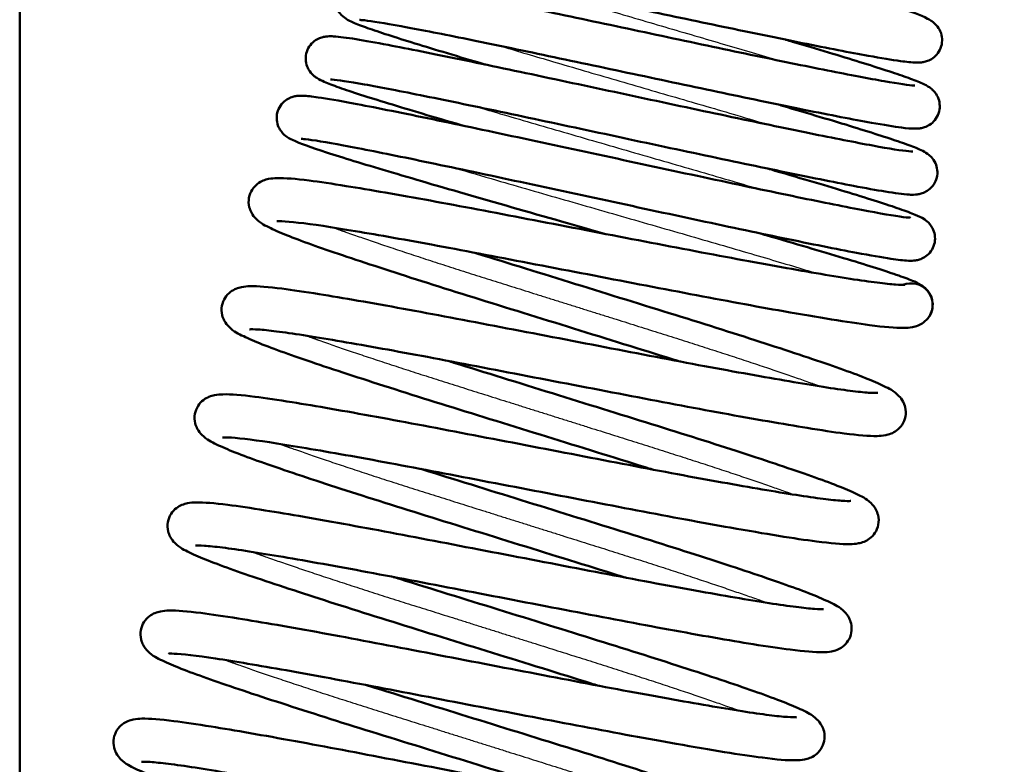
# Model space of a CAD drawing. Header units: millimetres. Extents: x 155 to 950, y -844 to 1327.
# Tile 36 of 56: x 705 to 728, y 156 to 173. Entities that reach past the tile are written whole.
import ezdxf

# ---------------------------------------------------------------- set-up
doc = ezdxf.new("R2010")
doc.units = ezdxf.units.MM
doc.header["$LTSCALE"] = 0.75
doc.layers.add('Visible', color=7, linetype='Continuous', lineweight=50)
doc.layers.add('Visible Narrow', color=7, linetype='Continuous', lineweight=25)

msp = doc.modelspace()

# ---------------------------------------------------------------- linework, layer by layer
at = {"layer": 'Visible', "extrusion": (-1, -2.22045e-16, 2.96647e-13)}
msp.add_line((705.023, 192.994, 17.5), (705.023, 83.194, 17.5), dxfattribs=at)
at = {"layer": 'Visible', "extrusion": (0.016926, -0.004235, -0.999848)}
for start, end in [(323.7048, 107.721), (107.721, 109.2864)]:
    msp.add_arc((338.027, 663.391, 11.41), 0.5, start, end, dxfattribs=at)
at = {"layer": 'Visible'}
for points, knots in [([(767.779, 231.972, 1.236), (769.038, 227.673, 1.236), (775.326, 210.603, 1.236), (779.956, 181.914, 1.236), (780.024, 145.373, 1.236), (771.16, 106.612, 1.236), (745.206, 75.611, 1.236), (725.852, 17.739, 1.236), (716.181, -89.198, 1.236), (714.97, -264.061, 1.236), (720.096, -485.806, 1.236), (714.023, -666.71, 1.236), (721.629, -734.566, 1.236), (725.965, -756.659, 1.236), (732.127, -776.101, 1.236), (740.42, -792.323, 1.236), (750.671, -804.407, 1.236), (762.902, -812.367, 1.236), (776.817, -817.114, 1.236), (792.454, -819.564, 1.236), (821.303, -820.736, 1.236), (883.249, -815.802, 1.236), (922.116, -818.712, 1.236), (950.16, -822.418, 1.236)], [0.0376066, 0.0376066, 0.0376066, 0.0376066, 0.0625, 0.125, 0.1875, 0.25, 0.3333333, 0.4166667, 0.5, 0.625, 0.75, 0.82, 0.831, 0.842, 0.853, 0.864, 0.875, 0.8848, 0.8946, 0.9044, 0.9142, 0.945, 1, 1, 1, 1]), ([(765.057, 228.376, 1.236), (766.244, 224.591, 1.236), (771.78, 209.944, 1.236), (776.388, 181.536, 1.236), (776.415, 146.065, 1.236), (767.99, 108.381, 1.236), (742.405, 77.989, 1.236), (722.208, 18.37, 1.236), (712.641, -88.81, 1.236), (711.354, -263.862, 1.236), (716.526, -485.607, 1.236), (710.411, -666.338, 1.236), (718.036, -734.839, 1.236), (722.409, -757.265, 1.236), (728.677, -777.18, 1.236), (737.227, -794.053, 1.236), (748.02, -806.923, 1.236), (761.132, -815.55, 1.236), (775.748, -820.568, 1.236), (791.881, -823.126, 1.236), (821.276, -824.348, 1.236), (883.085, -819.398, 1.236), (921.58, -822.263, 1.236), (949.437, -825.945, 1.236)], [0.0420112, 0.0420112, 0.0420112, 0.0420112, 0.0625, 0.125, 0.1875, 0.25, 0.3333333, 0.4166667, 0.5, 0.625, 0.75, 0.82, 0.831, 0.842, 0.853, 0.864, 0.875, 0.8848, 0.8946, 0.9044, 0.9142, 0.945, 1, 1, 1, 1]), ([(723.003, 174.514, -5.348), (723.436, 174.385, -5.101), (723.842, 174.263, -4.796), (724.674, 174.007, -3.987), (725.079, 173.878, -3.441), (725.703, 173.667, -2.246), (725.91, 173.594, -1.581), (726.102, 173.494, -0.808), (726.129, 173.479, -0.699), (726.183, 173.444, -0.512), (726.209, 173.425, -0.433), (726.267, 173.372, -0.29), (726.3, 173.338, -0.225), (726.36, 173.246, -0.118), (726.387, 173.188, -0.073), (726.414, 173.071, -0.003), (726.418, 173.013, 0.026), (726.405, 172.897, 0.082), (726.388, 172.838, 0.11), (726.335, 172.731, 0.169), (726.299, 172.682, 0.2), (726.219, 172.605, 0.272), (726.175, 172.575, 0.313), (726.095, 172.534, 0.406), (726.058, 172.522, 0.459), (725.991, 172.503, 0.578), (725.962, 172.499, 0.648), (725.889, 172.49, 0.844), (725.852, 172.49, 0.975), (725.707, 172.492, 1.494), (725.595, 172.505, 1.884), (725.252, 172.552, 2.751), (725.003, 172.593, 3.223), (724.285, 172.723, 4.253), (723.759, 172.825, 4.786), (722.614, 173.055, 5.6), (721.988, 173.185, 5.904), (720.694, 173.455, 6.283), (720.01, 173.599, 6.365), (718.672, 173.88, 6.3), (718.001, 174.021, 6.153), (716.754, 174.28, 5.653), (716.163, 174.401, 5.294), (715.139, 174.604, 4.413), (714.692, 174.689, 3.879), (714.005, 174.809, 2.714), (713.747, 174.846, 2.067), (713.601, 174.857, 1.225), (713.58, 174.858, 1.044), (713.58, 174.858, 0.863)], [3.20383, 3.20383, 3.20383, 3.20383, 3.357767, 3.357767, 3.560273, 3.560273, 3.767142, 3.767142, 3.801014, 3.801014, 3.82648, 3.82648, 3.849866, 3.849866, 3.872593, 3.872593, 3.891552, 3.891552, 3.911433, 3.911433, 3.931349, 3.931349, 3.951085, 3.951085, 3.970239, 3.970239, 3.99269, 3.99269, 4.033167, 4.033167, 4.154503, 4.154503, 4.313111, 4.313111, 4.533167, 4.533167, 4.74009, 4.74009, 4.945651, 4.945651, 5.150709, 5.150709, 5.355896, 5.355896, 5.560685, 5.560685, 5.763092, 5.763092, 5.817185, 5.817185, 5.817185, 5.817185]), ([(715.821, 172.445, -5.793), (715.816, 172.446, -5.791), (715.812, 172.447, -5.788), (715.2, 172.627, -5.408), (714.647, 172.793, -4.92), (713.731, 173.076, -3.799), (713.358, 173.197, -3.151), (712.955, 173.34, -2.12), (712.846, 173.382, -1.758), (712.696, 173.448, -1.162), (712.647, 173.47, -0.927), (712.547, 173.536, -0.568), (712.5, 173.568, -0.436), (712.422, 173.664, -0.286), (712.399, 173.698, -0.247), (712.358, 173.784, -0.173), (712.341, 173.839, -0.138), (712.326, 173.952, -0.077), (712.328, 174.012, -0.049), (712.354, 174.127, 0.006), (712.377, 174.184, 0.034), (712.441, 174.283, 0.095), (712.481, 174.326, 0.129), (712.563, 174.392, 0.206), (712.606, 174.416, 0.251), (712.681, 174.447, 0.351), (712.714, 174.457, 0.406), (712.779, 174.471, 0.539), (712.808, 174.474, 0.618), (712.887, 174.48, 0.864), (712.929, 174.479, 1.034), (713.108, 174.47, 1.71), (713.269, 174.448, 2.214), (713.686, 174.382, 3.132), (713.931, 174.339, 3.555), (714.665, 174.202, 4.559), (715.224, 174.09, 5.103), (716.442, 173.841, 5.936), (717.112, 173.701, 6.246), (718.487, 173.411, 6.621), (719.211, 173.257, 6.692), (720.619, 172.958, 6.594), (721.323, 172.809, 6.424), (722.619, 172.538, 5.87), (723.229, 172.413, 5.48), (724.275, 172.204, 4.534), (724.728, 172.118, 3.968), (725.41, 171.999, 2.739), (725.665, 171.965, 2.061), (725.773, 171.958, 1.237), (725.784, 171.958, 1.106), (725.784, 171.958, 0.974)], [10.693188, 10.693188, 10.693188, 10.693188, 10.694836, 10.694836, 10.915759, 10.915759, 11.137372, 11.137372, 11.250842, 11.250842, 11.322906, 11.322906, 11.364316, 11.364316, 11.381095, 11.381095, 11.400573, 11.400573, 11.419892, 11.419892, 11.439745, 11.439745, 11.459585, 11.459585, 11.479021, 11.479021, 11.498236, 11.498236, 11.523455, 11.523455, 11.575836, 11.575836, 11.733275, 11.733275, 11.878935, 11.878935, 12.108647, 12.108647, 12.327997, 12.327997, 12.545085, 12.545085, 12.761052, 12.761052, 12.975639, 12.975639, 13.188804, 13.188804, 13.398679, 13.398679, 13.437958, 13.437958, 13.437958, 13.437958]), ([(722.793, 173.02, -5.624), (722.845, 173.004, -5.595), (722.897, 172.989, -5.564), (723.531, 172.801, -5.176), (724.065, 172.641, -4.714), (724.955, 172.364, -3.645), (725.321, 172.245, -3.025), (725.72, 172.103, -2.034), (725.83, 172.062, -1.685), (725.978, 171.997, -1.113), (726.027, 171.974, -0.891), (726.106, 171.926, -0.591), (726.13, 171.91, -0.51), (726.174, 171.875, -0.384), (726.193, 171.858, -0.336), (726.233, 171.817, -0.25), (726.253, 171.792, -0.211), (726.301, 171.721, -0.126), (726.327, 171.668, -0.083), (726.356, 171.557, -0.013), (726.363, 171.5, 0.016), (726.355, 171.384, 0.072), (726.34, 171.324, 0.1), (726.291, 171.215, 0.157), (726.257, 171.165, 0.188), (726.179, 171.084, 0.258), (726.135, 171.052, 0.298), (726.054, 171.008, 0.388), (726.016, 170.994, 0.439), (725.949, 170.974, 0.555), (725.919, 170.969, 0.62), (725.851, 170.96, 0.801), (725.817, 170.959, 0.918), (725.688, 170.959, 1.387), (725.596, 170.968, 1.741), (725.296, 171.006, 2.599), (725.062, 171.044, 3.099), (724.359, 171.17, 4.222), (723.823, 171.274, 4.819), (722.646, 171.512, 5.736), (722.002, 171.646, 6.085), (720.661, 171.927, 6.543), (719.949, 172.079, 6.661), (718.542, 172.377, 6.655), (717.83, 172.528, 6.533), (716.5, 172.808, 6.067), (715.864, 172.94, 5.717), (714.75, 173.166, 4.84), (714.257, 173.262, 4.301), (713.481, 173.404, 3.109), (713.183, 173.452, 2.44), (712.955, 173.477, 1.478), (712.909, 173.479, 1.201), (712.904, 173.479, 0.909), (712.904, 173.479, 0.894), (712.904, 173.479, 0.879)], [7.283909, 7.283909, 7.283909, 7.283909, 7.302392, 7.302392, 7.51413, 7.51413, 7.727736, 7.727736, 7.837582, 7.837582, 7.906054, 7.906054, 7.931764, 7.931764, 7.947672, 7.947672, 7.962727, 7.962727, 7.983942, 7.983942, 8.002919, 8.002919, 8.022718, 8.022718, 8.042603, 8.042603, 8.062343, 8.062343, 8.081418, 8.081418, 8.102902, 8.102902, 8.139428, 8.139428, 8.24882, 8.24882, 8.4125, 8.4125, 8.648005, 8.648005, 8.865618, 8.865618, 9.081315, 9.081315, 9.296986, 9.296986, 9.512524, 9.512524, 9.727589, 9.727589, 9.941296, 9.941296, 10.024445, 10.024445, 10.028892, 10.028892, 10.028892, 10.028892]), ([(715.302, 171.028, -6.069), (715.289, 171.032, -6.061), (715.275, 171.036, -6.052), (714.629, 171.225, -5.646), (714.052, 171.397, -5.134), (713.096, 171.69, -3.957), (712.708, 171.814, -3.277), (712.291, 171.961, -2.195), (712.179, 172.004, -1.817), (712.027, 172.07, -1.196), (711.978, 172.092, -0.953), (711.895, 172.145, -0.649), (711.875, 172.159, -0.582), (711.822, 172.203, -0.435), (711.785, 172.237, -0.356), (711.734, 172.311, -0.261), (711.718, 172.337, -0.234), (711.683, 172.412, -0.17), (711.666, 172.467, -0.136), (711.653, 172.581, -0.074), (711.656, 172.641, -0.046), (711.683, 172.756, 0.009), (711.707, 172.813, 0.038), (711.772, 172.911, 0.1), (711.812, 172.953, 0.134), (711.895, 173.017, 0.213), (711.938, 173.04, 0.258), (712.012, 173.071, 0.359), (712.044, 173.079, 0.415), (712.108, 173.093, 0.55), (712.137, 173.096, 0.632), (712.217, 173.102, 0.886), (712.259, 173.1, 1.062), (712.44, 173.09, 1.764), (712.602, 173.068, 2.286), (713.028, 172.999, 3.24), (713.278, 172.954, 3.679), (714.033, 172.811, 4.732), (714.613, 172.695, 5.307), (715.88, 172.433, 6.19), (716.578, 172.286, 6.522), (718.015, 171.98, 6.928), (718.773, 171.818, 7.01), (720.249, 171.502, 6.921), (720.987, 171.345, 6.75), (722.35, 171.057, 6.183), (722.993, 170.923, 5.779), (724.1, 170.7, 4.798), (724.58, 170.606, 4.208), (725.308, 170.476, 2.926), (725.58, 170.437, 2.217), (725.716, 170.427, 1.325), (725.733, 170.426, 1.156), (725.733, 170.426, 0.988)], [6.247561, 6.247561, 6.247561, 6.247561, 6.252461, 6.252461, 6.4835, 6.4835, 6.715673, 6.715673, 6.834123, 6.834123, 6.908453, 6.908453, 6.929983, 6.929983, 6.957128, 6.957128, 6.969193, 6.969193, 6.988702, 6.988702, 7.008101, 7.008101, 7.027996, 7.027996, 7.047865, 7.047865, 7.067294, 7.067294, 7.086593, 7.086593, 7.112311, 7.112311, 7.166567, 7.166567, 7.329653, 7.329653, 7.480415, 7.480415, 7.720766, 7.720766, 7.950447, 7.950447, 8.178044, 8.178044, 8.404127, 8.404127, 8.629244, 8.629244, 8.853007, 8.853007, 9.073301, 9.073301, 9.123688, 9.123688, 9.123688, 9.123688]), ([(722.584, 171.526, -5.9), (722.627, 171.513, -5.875), (722.67, 171.501, -5.85), (723.327, 171.307, -5.452), (723.89, 171.14, -4.97), (724.829, 170.851, -3.853), (725.215, 170.727, -3.204), (725.636, 170.58, -2.168), (725.751, 170.537, -1.805), (725.904, 170.472, -1.215), (725.953, 170.45, -0.989), (726.049, 170.395, -0.598), (726.097, 170.37, -0.425), (726.196, 170.264, -0.213), (726.231, 170.217, -0.153), (726.28, 170.11, -0.064), (726.296, 170.055, -0.03), (726.308, 169.941, 0.031), (726.304, 169.881, 0.059), (726.276, 169.766, 0.115), (726.251, 169.709, 0.143), (726.186, 169.612, 0.205), (726.144, 169.57, 0.24), (726.061, 169.507, 0.319), (726.019, 169.485, 0.365), (725.945, 169.455, 0.466), (725.912, 169.447, 0.523), (725.848, 169.434, 0.659), (725.82, 169.431, 0.742), (725.738, 169.425, 1.002), (725.695, 169.427, 1.184), (725.505, 169.438, 1.906), (725.33, 169.463, 2.443), (724.89, 169.535, 3.384), (724.643, 169.579, 3.801), (723.895, 169.721, 4.815), (723.32, 169.837, 5.371), (722.062, 170.096, 6.228), (721.368, 170.243, 6.549), (719.94, 170.546, 6.937), (719.188, 170.707, 7.012), (717.718, 171.022, 6.912), (716.982, 171.179, 6.736), (715.62, 171.466, 6.159), (714.977, 171.6, 5.75), (713.869, 171.825, 4.758), (713.389, 171.918, 4.162), (712.656, 172.049, 2.864), (712.383, 172.089, 2.145), (712.244, 172.1, 1.24), (712.227, 172.101, 1.068), (712.227, 172.101, 0.896)], [11.564125, 11.564125, 11.564125, 11.564125, 11.579584, 11.579584, 11.801711, 11.801711, 12.02572, 12.02572, 12.140212, 12.140212, 12.209678, 12.209678, 12.262137, 12.262137, 12.286589, 12.286589, 12.306205, 12.306205, 12.325604, 12.325604, 12.34549, 12.34549, 12.365352, 12.365352, 12.384765, 12.384765, 12.404128, 12.404128, 12.430168, 12.430168, 12.486047, 12.486047, 12.654123, 12.654123, 12.798569, 12.798569, 13.03448, 13.03448, 13.261782, 13.261782, 13.487688, 13.487688, 13.713606, 13.713606, 13.939575, 13.939575, 14.164911, 14.164911, 14.388327, 14.388327, 14.439697, 14.439697, 14.439697, 14.439697]), ([(718.585, 168.523, -7.38), (718.299, 168.605, -7.387), (718.013, 168.686, -7.376), (716.959, 168.986, -7.269), (716.191, 169.205, -7.056), (714.782, 169.611, -6.394), (714.122, 169.804, -5.937), (712.992, 170.14, -4.84), (712.508, 170.288, -4.185), (711.77, 170.528, -2.762), (711.526, 170.612, -1.974), (711.294, 170.723, -0.94), (711.246, 170.74, -0.689), (711.139, 170.836, -0.414), (711.115, 170.859, -0.363), (711.075, 170.91, -0.287), (711.06, 170.934, -0.259), (711.021, 171.004, -0.191), (711.001, 171.057, -0.154), (710.981, 171.168, -0.091), (710.98, 171.227, -0.062), (710.998, 171.343, -0.007), (711.018, 171.401, 0.021), (711.076, 171.504, 0.081), (711.114, 171.55, 0.113), (711.195, 171.622, 0.187), (711.239, 171.649, 0.23), (711.317, 171.685, 0.326), (711.351, 171.696, 0.379), (711.414, 171.712, 0.503), (711.442, 171.715, 0.575), (711.513, 171.723, 0.786), (711.548, 171.722, 0.927), (711.689, 171.718, 1.491), (711.798, 171.705, 1.913), (712.152, 171.654, 2.907), (712.426, 171.606, 3.471), (713.224, 171.457, 4.699), (713.814, 171.338, 5.338), (715.113, 171.069, 6.326), (715.829, 170.917, 6.703), (717.314, 170.6, 7.19), (718.102, 170.43, 7.309), (719.648, 170.097, 7.281), (720.426, 169.929, 7.135), (721.875, 169.62, 6.601), (722.565, 169.474, 6.207), (723.763, 169.228, 5.229), (724.289, 169.123, 4.633), (725.108, 168.971, 3.323), (725.419, 168.92, 2.592), (725.638, 168.896, 1.567), (725.68, 168.895, 1.29), (725.681, 168.895, 1.011), (725.681, 168.895, 1.008), (725.681, 168.895, 1.005)], [1.190525, 1.190525, 1.190525, 1.190525, 1.279211, 1.279211, 1.520702, 1.520702, 1.76195, 1.76195, 2.003886, 2.003886, 2.248312, 2.248312, 2.323359, 2.323359, 2.341383, 2.341383, 2.353253, 2.353253, 2.372919, 2.372919, 2.392072, 2.392072, 2.411908, 2.411908, 2.43176, 2.43176, 2.451308, 2.451308, 2.470285, 2.470285, 2.493337, 2.493337, 2.536912, 2.536912, 2.667543, 2.667543, 2.853654, 2.853654, 3.109249, 3.109249, 3.34978, 3.34978, 3.587722, 3.587722, 3.824321, 3.824321, 4.060072, 4.060072, 4.294302, 4.294302, 4.525789, 4.525789, 4.608846, 4.608846, 4.609638, 4.609638, 4.609638, 4.609638]), ([(722.374, 170.032, -6.176), (722.428, 170.016, -6.144), (722.482, 170, -6.113), (723.176, 169.798, -5.688), (723.762, 169.624, -5.18), (724.738, 169.326, -4.007), (725.139, 169.199, -3.326), (725.574, 169.048, -2.24), (725.692, 169.004, -1.859), (725.867, 168.931, -1.167), (725.924, 168.91, -0.853), (726.043, 168.827, -0.442), (726.084, 168.798, -0.332), (726.151, 168.717, -0.198), (726.173, 168.685, -0.16), (726.215, 168.604, -0.084), (726.235, 168.55, -0.048), (726.253, 168.438, 0.015), (726.252, 168.379, 0.043), (726.231, 168.263, 0.099), (726.21, 168.205, 0.127), (726.15, 168.103, 0.187), (726.111, 168.059, 0.22), (726.029, 167.989, 0.296), (725.985, 167.964, 0.34), (725.909, 167.929, 0.438), (725.875, 167.919, 0.492), (725.811, 167.904, 0.62), (725.783, 167.901, 0.695), (725.709, 167.894, 0.92), (725.672, 167.895, 1.072), (725.519, 167.901, 1.679), (725.394, 167.917, 2.134), (725.017, 167.973, 3.111), (724.75, 168.02, 3.632), (723.967, 168.167, 4.798), (723.382, 168.285, 5.415), (722.095, 168.552, 6.37), (721.384, 168.702, 6.735), (719.908, 169.018, 7.203), (719.125, 169.187, 7.314), (717.584, 169.519, 7.273), (716.808, 169.686, 7.121), (715.363, 169.994, 6.577), (714.675, 170.14, 6.178), (713.476, 170.387, 5.19), (712.949, 170.492, 4.587), (712.126, 170.645, 3.26), (711.814, 170.696, 2.519), (711.594, 170.721, 1.481), (711.552, 170.722, 1.201), (711.551, 170.722, 0.917), (711.551, 170.722, 0.913), (711.551, 170.722, 0.908)], [16.043468, 16.043468, 16.043468, 16.043468, 16.062789, 16.062789, 16.294993, 16.294993, 16.529291, 16.529291, 16.648964, 16.648964, 16.744501, 16.744501, 16.779622, 16.779622, 16.795594, 16.795594, 16.815298, 16.815298, 16.834536, 16.834536, 16.854404, 16.854404, 16.874279, 16.874279, 16.893814, 16.893814, 16.912902, 16.912902, 16.936899, 16.936899, 16.983859, 16.983859, 17.124741, 17.124741, 17.298525, 17.298525, 17.548548, 17.548548, 17.786063, 17.786063, 18.022583, 18.022583, 18.258886, 18.258886, 18.49494, 18.49494, 18.731016, 18.731016, 18.965448, 18.965448, 19.0494, 19.0494, 19.050704, 19.050704, 19.050704, 19.050704]), ([(720.327, 165.563, -6.984), (720.27, 165.581, -7.006), (720.212, 165.598, -7.028), (719.424, 165.843, -7.314), (718.643, 166.086, -7.456), (717.091, 166.567, -7.471), (716.301, 166.811, -7.342), (714.821, 167.272, -6.834), (714.112, 167.497, -6.447), (712.865, 167.903, -5.467), (712.313, 168.087, -4.86), (711.42, 168.403, -3.503), (711.079, 168.536, -2.733), (710.716, 168.713, -1.507), (710.625, 168.749, -1.055), (710.466, 168.908, -0.527), (710.429, 168.952, -0.421), (710.376, 169.05, -0.271), (710.359, 169.093, -0.221), (710.331, 169.206, -0.107), (710.327, 169.284, -0.048), (710.353, 169.424, 0.062), (710.379, 169.489, 0.115), (710.449, 169.6, 0.227), (710.494, 169.646, 0.288), (710.583, 169.715, 0.425), (710.628, 169.738, 0.502), (710.715, 169.774, 0.684), (710.756, 169.785, 0.792), (710.866, 169.807, 1.112), (710.926, 169.81, 1.33), (711.182, 169.816, 2.195), (711.417, 169.795, 2.839), (711.977, 169.725, 3.9), (712.267, 169.682, 4.342), (713.142, 169.541, 5.426), (713.814, 169.424, 6.015), (715.247, 169.163, 6.886), (716.018, 169.015, 7.195), (717.595, 168.713, 7.54), (718.421, 168.554, 7.58), (720.016, 168.248, 7.389), (720.806, 168.095, 7.158), (722.249, 167.826, 6.458), (722.921, 167.706, 5.982), (724.066, 167.511, 4.852), (724.553, 167.433, 4.182), (725.082, 167.367, 3.111), (725.226, 167.352, 2.749), (725.436, 167.338, 2.039), (725.511, 167.338, 1.689), (725.544, 167.34, 1.259), (725.548, 167.34, 1.18), (725.548, 167.34, 1.101)], [110.918717, 110.918717, 110.918717, 110.918717, 110.937811, 110.937811, 111.180666, 111.180666, 111.425179, 111.425179, 111.670228, 111.670228, 111.916232, 111.916232, 112.166672, 112.166672, 112.303383, 112.303383, 112.338967, 112.338967, 112.359252, 112.359252, 112.387777, 112.387777, 112.41335, 112.41335, 112.439482, 112.439482, 112.466583, 112.466583, 112.500981, 112.500981, 112.568523, 112.568523, 112.771781, 112.771781, 112.929293, 112.929293, 113.191728, 113.191728, 113.438395, 113.438395, 113.684421, 113.684421, 113.928933, 113.928933, 114.172262, 114.172262, 114.414976, 114.414976, 114.531081, 114.531081, 114.637162, 114.637162, 114.660727, 114.660727, 114.660727, 114.660727]), ([(726.112, 166.601, 0.175), (726.075, 166.544, 0.233), (726.028, 166.498, 0.297), (725.938, 166.432, 0.436), (725.895, 166.41, 0.513), (725.808, 166.375, 0.697), (725.767, 166.365, 0.806), (725.655, 166.344, 1.138), (725.594, 166.341, 1.365), (725.325, 166.337, 2.268), (725.073, 166.36, 2.937), (724.234, 166.469, 4.466), (723.546, 166.583, 5.294), (722.091, 166.84, 6.448), (721.349, 166.977, 6.856), (719.812, 167.27, 7.393), (718.997, 167.427, 7.533), (717.39, 167.736, 7.538), (716.576, 167.891, 7.404), (715.057, 168.182, 6.883), (714.331, 168.317, 6.489), (713.063, 168.541, 5.503), (712.501, 168.635, 4.9), (711.625, 168.768, 3.564), (711.286, 168.805, 2.816), (711.034, 168.815, 1.735), (710.983, 168.812, 1.419), (710.983, 168.812, 1.104)], [0, 0, 0, 0, 0.026692, 0.026692, 0.053606, 0.053606, 0.0885, 0.0885, 0.158926, 0.158926, 0.371046, 0.371046, 0.683081, 0.683081, 0.933477, 0.933477, 1.179414, 1.179414, 1.424526, 1.424526, 1.669034, 1.669034, 1.911272, 1.911272, 2.149932, 2.149932, 2.244465, 2.244465, 2.244465, 2.244465]), ([(722.165, 168.538, -6.451), (722.222, 168.521, -6.418), (722.279, 168.505, -6.384), (723.006, 168.294, -5.939), (723.618, 168.114, -5.406), (724.636, 167.805, -4.179), (725.053, 167.674, -3.468), (725.504, 167.519, -2.334), (725.626, 167.475, -1.938), (725.799, 167.403, -1.242), (725.856, 167.38, -0.943), (725.95, 167.321, -0.576), (725.971, 167.307, -0.5), (726.027, 167.262, -0.338), (726.067, 167.225, -0.25), (726.122, 167.145, -0.151), (726.137, 167.118, -0.125), (726.172, 167.042, -0.062), (726.187, 166.987, -0.029), (726.199, 166.874, 0.032), (726.195, 166.814, 0.06), (726.168, 166.706, 0.112), (726.147, 166.656, 0.137), (726.119, 166.612, 0.164)], [20.7224758, 20.7224758, 20.7224758, 20.7224758, 20.7430199, 20.7430199, 20.9858483, 20.9858483, 21.2302268, 21.2302268, 21.3548159, 21.3548159, 21.4462284, 21.4462284, 21.4699607, 21.4699607, 21.4996471, 21.4996471, 21.5116313, 21.5116313, 21.5309633, 21.5309633, 21.5503141, 21.5503141, 21.5678214, 21.5678214, 21.5678214, 21.5678214]), ([(715.576, 168.083, -6.984), (715.641, 168.062, -7.009), (715.706, 168.042, -7.034), (716.503, 167.794, -7.321), (717.287, 167.552, -7.459), (718.837, 167.071, -7.468), (719.624, 166.827, -7.337), (721.1, 166.368, -6.824), (721.806, 166.144, -6.437), (723.052, 165.739, -5.455), (723.603, 165.554, -4.844), (724.494, 165.239, -3.482), (724.832, 165.106, -2.71), (725.193, 164.929, -1.482), (725.285, 164.895, -1.027), (725.445, 164.728, -0.508), (725.48, 164.685, -0.409), (725.529, 164.59, -0.269), (725.545, 164.549, -0.219), (725.572, 164.436, -0.107), (725.576, 164.359, -0.046), (725.549, 164.217, 0.066), (725.522, 164.151, 0.119), (725.449, 164.04, 0.231), (725.404, 163.995, 0.293), (725.315, 163.928, 0.43), (725.271, 163.906, 0.507), (725.184, 163.87, 0.689), (725.143, 163.86, 0.797), (725.033, 163.838, 1.122), (724.973, 163.835, 1.344), (724.712, 163.83, 2.225), (724.47, 163.852, 2.879), (723.9, 163.924, 3.942), (723.61, 163.968, 4.377), (722.735, 164.11, 5.451), (722.061, 164.227, 6.037), (720.625, 164.489, 6.9), (719.853, 164.636, 7.206), (718.275, 164.939, 7.544), (717.449, 165.098, 7.58), (715.855, 165.403, 7.382), (715.067, 165.556, 7.147), (713.627, 165.825, 6.441), (712.956, 165.945, 5.962), (711.817, 166.138, 4.827), (711.333, 166.215, 4.155), (710.809, 166.281, 3.083), (710.667, 166.295, 2.72), (710.457, 166.309, 1.996), (710.381, 166.308, 1.632), (710.358, 166.306, 1.212), (710.356, 166.306, 1.158), (710.356, 166.306, 1.104)], [3.285521, 3.285521, 3.285521, 3.285521, 3.307224, 3.307224, 3.550312, 3.550312, 3.794185, 3.794185, 4.038665, 4.038665, 4.285416, 4.285416, 4.535857, 4.535857, 4.673182, 4.673182, 4.706442, 4.706442, 4.726142, 4.726142, 4.754898, 4.754898, 4.780922, 4.780922, 4.807009, 4.807009, 4.833927, 4.833927, 4.868427, 4.868427, 4.93716, 4.93716, 5.144077, 5.144077, 5.29981, 5.29981, 5.562028, 5.562028, 5.808528, 5.808528, 6.05455, 6.05455, 6.298988, 6.298988, 6.542316, 6.542316, 6.784899, 6.784899, 6.900929, 6.900929, 7.010974, 7.010974, 7.027149, 7.027149, 7.027149, 7.027149]), ([(719.7, 163.057, -6.984), (719.643, 163.074, -7.006), (719.585, 163.092, -7.028), (718.797, 163.337, -7.314), (718.016, 163.58, -7.456), (716.464, 164.061, -7.471), (715.674, 164.305, -7.342), (714.194, 164.766, -6.834), (713.485, 164.991, -6.447), (712.238, 165.397, -5.467), (711.686, 165.581, -4.86), (710.793, 165.897, -3.503), (710.452, 166.03, -2.733), (710.089, 166.207, -1.507), (709.998, 166.243, -1.055), (709.839, 166.402, -0.527), (709.802, 166.446, -0.421), (709.749, 166.544, -0.271), (709.732, 166.587, -0.221), (709.704, 166.7, -0.107), (709.7, 166.778, -0.048), (709.726, 166.918, 0.062), (709.752, 166.983, 0.115), (709.822, 167.094, 0.227), (709.867, 167.14, 0.288), (709.956, 167.209, 0.425), (710.001, 167.232, 0.502), (710.088, 167.268, 0.684), (710.129, 167.279, 0.792), (710.239, 167.301, 1.112), (710.299, 167.304, 1.33), (710.555, 167.31, 2.195), (710.79, 167.289, 2.839), (711.35, 167.219, 3.9), (711.64, 167.176, 4.342), (712.515, 167.035, 5.426), (713.187, 166.918, 6.015), (714.62, 166.657, 6.886), (715.391, 166.509, 7.195), (716.968, 166.207, 7.54), (717.794, 166.048, 7.58), (719.389, 165.742, 7.389), (720.179, 165.589, 7.158), (721.622, 165.32, 6.458), (722.294, 165.2, 5.982), (723.439, 165.005, 4.852), (723.926, 164.927, 4.182), (724.454, 164.861, 3.111), (724.599, 164.846, 2.749), (724.814, 164.831, 2.022), (724.892, 164.832, 1.654), (724.918, 164.834, 1.223), (724.921, 164.834, 1.162), (724.921, 164.834, 1.101)], [106.136084, 106.136084, 106.136084, 106.136084, 106.155178, 106.155178, 106.398033, 106.398033, 106.642546, 106.642546, 106.887595, 106.887595, 107.133599, 107.133599, 107.384039, 107.384039, 107.52075, 107.52075, 107.556334, 107.556334, 107.576619, 107.576619, 107.605144, 107.605144, 107.630717, 107.630717, 107.656849, 107.656849, 107.68395, 107.68395, 107.718348, 107.718348, 107.78589, 107.78589, 107.989148, 107.989148, 108.14666, 108.14666, 108.409095, 108.409095, 108.655762, 108.655762, 108.901788, 108.901788, 109.1463, 109.1463, 109.389629, 109.389629, 109.632343, 109.632343, 109.748448, 109.748448, 109.859842, 109.859842, 109.878113, 109.878113, 109.878113, 109.878113]), ([(714.948, 165.577, -6.983), (714.995, 165.562, -7.002), (715.043, 165.548, -7.02), (715.82, 165.305, -7.307), (716.602, 165.064, -7.452), (718.152, 164.583, -7.474), (718.94, 164.338, -7.35), (720.419, 163.879, -6.85), (721.129, 163.654, -6.469), (722.382, 163.247, -5.497), (722.938, 163.06, -4.89), (723.839, 162.743, -3.537), (724.183, 162.609, -2.768), (724.55, 162.432, -1.546), (724.643, 162.394, -1.098), (724.801, 162.241, -0.557), (724.842, 162.196, -0.438), (724.899, 162.09, -0.276), (724.918, 162.045, -0.222), (724.945, 161.928, -0.105), (724.949, 161.851, -0.044), (724.921, 161.709, 0.067), (724.893, 161.642, 0.12), (724.821, 161.532, 0.233), (724.775, 161.488, 0.295), (724.686, 161.421, 0.432), (724.643, 161.399, 0.509), (724.556, 161.364, 0.692), (724.515, 161.354, 0.8), (724.404, 161.332, 1.129), (724.343, 161.329, 1.352), (724.079, 161.324, 2.242), (723.833, 161.347, 2.902), (723.004, 161.453, 4.434), (722.315, 161.567, 5.273), (720.856, 161.824, 6.436), (720.115, 161.961, 6.847), (718.579, 162.254, 7.388), (717.765, 162.411, 7.531), (716.157, 162.719, 7.54), (715.343, 162.875, 7.408), (713.823, 163.166, 6.893), (713.095, 163.301, 6.501), (711.824, 163.526, 5.518), (711.26, 163.621, 4.916), (710.38, 163.754, 3.583), (710.04, 163.792, 2.837), (709.782, 163.803, 1.749), (709.729, 163.8, 1.426), (709.729, 163.8, 1.104)], [8.068005, 8.068005, 8.068005, 8.068005, 8.083828, 8.083828, 8.326902, 8.326902, 8.570738, 8.570738, 8.815225, 8.815225, 9.061924, 9.061924, 9.312194, 9.312194, 9.44843, 9.44843, 9.487553, 9.487553, 9.508997, 9.508997, 9.537785, 9.537785, 9.563799, 9.563799, 9.589893, 9.589893, 9.616839, 9.616839, 9.65149, 9.65149, 9.720904, 9.720904, 9.929913, 9.929913, 10.244424, 10.244424, 10.494896, 10.494896, 10.74084, 10.74084, 10.985962, 10.985962, 11.230469, 11.230469, 11.472725, 11.472725, 11.711445, 11.711445, 11.808088, 11.808088, 11.808088, 11.808088]), ([(719.073, 160.551, -6.984), (719.016, 160.568, -7.006), (718.958, 160.586, -7.028), (718.17, 160.831, -7.314), (717.389, 161.074, -7.456), (715.837, 161.555, -7.471), (715.047, 161.799, -7.342), (713.566, 162.26, -6.834), (712.857, 162.485, -6.447), (711.61, 162.891, -5.467), (711.058, 163.075, -4.86), (710.166, 163.391, -3.503), (709.825, 163.524, -2.733), (709.462, 163.701, -1.507), (709.371, 163.736, -1.055), (709.212, 163.896, -0.527), (709.175, 163.94, -0.421), (709.122, 164.038, -0.271), (709.105, 164.081, -0.221), (709.077, 164.194, -0.107), (709.073, 164.272, -0.048), (709.099, 164.412, 0.062), (709.125, 164.477, 0.115), (709.195, 164.588, 0.227), (709.24, 164.634, 0.288), (709.329, 164.703, 0.425), (709.374, 164.726, 0.502), (709.461, 164.762, 0.684), (709.502, 164.773, 0.792), (709.612, 164.795, 1.112), (709.672, 164.798, 1.33), (709.928, 164.804, 2.195), (710.163, 164.783, 2.839), (710.723, 164.713, 3.9), (711.013, 164.669, 4.342), (711.888, 164.529, 5.426), (712.56, 164.412, 6.015), (713.993, 164.151, 6.886), (714.764, 164.003, 7.195), (716.341, 163.701, 7.54), (717.167, 163.542, 7.58), (718.762, 163.236, 7.389), (719.552, 163.083, 7.158), (720.995, 162.814, 6.458), (721.667, 162.694, 5.982), (722.812, 162.499, 4.852), (723.299, 162.421, 4.182), (723.827, 162.355, 3.111), (723.972, 162.34, 2.749), (724.187, 162.325, 2.022), (724.265, 162.326, 1.654), (724.291, 162.328, 1.223), (724.294, 162.328, 1.162), (724.294, 162.328, 1.101)], [101.353451, 101.353451, 101.353451, 101.353451, 101.372545, 101.372545, 101.6154, 101.6154, 101.859913, 101.859913, 102.104962, 102.104962, 102.350966, 102.350966, 102.601406, 102.601406, 102.738117, 102.738117, 102.773701, 102.773701, 102.793986, 102.793986, 102.822511, 102.822511, 102.848084, 102.848084, 102.874216, 102.874216, 102.901317, 102.901317, 102.935715, 102.935715, 103.003257, 103.003257, 103.206515, 103.206515, 103.364027, 103.364027, 103.626462, 103.626462, 103.873129, 103.873129, 104.119155, 104.119155, 104.363667, 104.363667, 104.606996, 104.606996, 104.84971, 104.84971, 104.965815, 104.965815, 105.077209, 105.077209, 105.09548, 105.09548, 105.09548, 105.09548]), ([(714.322, 163.071, -6.984), (714.385, 163.051, -7.009), (714.449, 163.031, -7.033), (715.244, 162.784, -7.319), (716.027, 162.542, -7.458), (717.577, 162.061, -7.468), (718.364, 161.816, -7.338), (719.84, 161.358, -6.827), (720.547, 161.134, -6.441), (721.794, 160.728, -5.459), (722.346, 160.543, -4.849), (723.237, 160.227, -3.488), (723.576, 160.095, -2.716), (723.938, 159.918, -1.488), (724.029, 159.884, -1.034), (724.189, 159.718, -0.513), (724.225, 159.675, -0.412), (724.274, 159.579, -0.27), (724.291, 159.537, -0.22), (724.318, 159.424, -0.107), (724.322, 159.347, -0.046), (724.295, 159.205, 0.066), (724.268, 159.139, 0.119), (724.195, 159.028, 0.231), (724.15, 158.983, 0.293), (724.061, 158.916, 0.43), (724.017, 158.893, 0.507), (723.93, 158.858, 0.689), (723.889, 158.848, 0.797), (723.779, 158.826, 1.122), (723.719, 158.823, 1.343), (723.458, 158.818, 2.224), (723.216, 158.84, 2.878), (722.646, 158.912, 3.941), (722.357, 158.955, 4.376), (721.481, 159.097, 5.451), (720.808, 159.214, 6.036), (719.372, 159.476, 6.9), (718.6, 159.624, 7.206), (717.022, 159.927, 7.544), (716.196, 160.086, 7.58), (714.602, 160.391, 7.382), (713.813, 160.544, 7.147), (712.374, 160.812, 6.441), (711.703, 160.933, 5.963), (710.564, 161.126, 4.827), (710.079, 161.203, 4.156), (709.555, 161.268, 3.083), (709.413, 161.283, 2.721), (709.203, 161.297, 1.997), (709.127, 161.296, 1.633), (709.104, 161.294, 1.213), (709.102, 161.294, 1.158), (709.102, 161.294, 1.104)], [12.849158, 12.849158, 12.849158, 12.849158, 12.870249, 12.870249, 13.113335, 13.113335, 13.357205, 13.357205, 13.601686, 13.601686, 13.848431, 13.848431, 14.098855, 14.098855, 14.236068, 14.236068, 14.269868, 14.269868, 14.289739, 14.289739, 14.318506, 14.318506, 14.344529, 14.344529, 14.370616, 14.370616, 14.397532, 14.397532, 14.432026, 14.432026, 14.500723, 14.500723, 14.707533, 14.707533, 14.863309, 14.863309, 15.125539, 15.125539, 15.37204, 15.37204, 15.618062, 15.618062, 15.8625, 15.8625, 16.105829, 16.105829, 16.348412, 16.348412, 16.464446, 16.464446, 16.574538, 16.574538, 16.59077, 16.59077, 16.59077, 16.59077]), ([(718.445, 158.045, -6.984), (718.389, 158.062, -7.006), (718.331, 158.08, -7.028), (717.543, 158.325, -7.314), (716.762, 158.568, -7.456), (715.21, 159.049, -7.471), (714.42, 159.293, -7.342), (712.939, 159.753, -6.834), (712.23, 159.979, -6.447), (710.983, 160.385, -5.467), (710.431, 160.569, -4.86), (709.539, 160.885, -3.503), (709.198, 161.018, -2.733), (708.835, 161.195, -1.507), (708.744, 161.23, -1.055), (708.585, 161.39, -0.527), (708.548, 161.434, -0.421), (708.495, 161.532, -0.271), (708.478, 161.575, -0.221), (708.45, 161.688, -0.107), (708.446, 161.766, -0.048), (708.472, 161.906, 0.062), (708.498, 161.971, 0.115), (708.568, 162.082, 0.227), (708.613, 162.128, 0.288), (708.702, 162.197, 0.425), (708.747, 162.22, 0.502), (708.834, 162.256, 0.684), (708.875, 162.267, 0.792), (708.985, 162.289, 1.112), (709.045, 162.292, 1.33), (709.301, 162.298, 2.195), (709.536, 162.277, 2.839), (710.096, 162.207, 3.9), (710.386, 162.163, 4.342), (711.261, 162.023, 5.426), (711.933, 161.906, 6.015), (713.366, 161.645, 6.886), (714.137, 161.497, 7.195), (715.714, 161.195, 7.54), (716.54, 161.036, 7.58), (718.135, 160.73, 7.389), (718.925, 160.577, 7.158), (720.367, 160.308, 6.458), (721.04, 160.187, 5.982), (722.185, 159.993, 4.852), (722.672, 159.915, 4.182), (723.2, 159.849, 3.111), (723.345, 159.834, 2.749), (723.56, 159.819, 2.022), (723.638, 159.82, 1.654), (723.664, 159.822, 1.223), (723.667, 159.822, 1.162), (723.667, 159.822, 1.101)], [96.570818, 96.570818, 96.570818, 96.570818, 96.589912, 96.589912, 96.832767, 96.832767, 97.07728, 97.07728, 97.322329, 97.322329, 97.568333, 97.568333, 97.818773, 97.818773, 97.955484, 97.955484, 97.991068, 97.991068, 98.011353, 98.011353, 98.039878, 98.039878, 98.065451, 98.065451, 98.091583, 98.091583, 98.118684, 98.118684, 98.153082, 98.153082, 98.220624, 98.220624, 98.423882, 98.423882, 98.581394, 98.581394, 98.843829, 98.843829, 99.090496, 99.090496, 99.336522, 99.336522, 99.581034, 99.581034, 99.824363, 99.824363, 100.067077, 100.067077, 100.183182, 100.183182, 100.294576, 100.294576, 100.312847, 100.312847, 100.312847, 100.312847]), ([(713.694, 160.565, -6.983), (713.741, 160.55, -7.002), (713.788, 160.535, -7.02), (714.565, 160.293, -7.307), (715.348, 160.052, -7.452), (716.898, 159.571, -7.474), (717.686, 159.326, -7.35), (719.165, 158.867, -6.85), (719.875, 158.642, -6.469), (721.128, 158.235, -5.497), (721.684, 158.048, -4.89), (722.585, 157.731, -3.537), (722.929, 157.597, -2.768), (723.296, 157.42, -1.546), (723.389, 157.381, -1.098), (723.547, 157.229, -0.557), (723.588, 157.184, -0.438), (723.645, 157.078, -0.276), (723.664, 157.033, -0.222), (723.691, 156.916, -0.105), (723.694, 156.838, -0.044), (723.667, 156.696, 0.067), (723.639, 156.63, 0.12), (723.567, 156.52, 0.233), (723.521, 156.475, 0.295), (723.432, 156.409, 0.432), (723.388, 156.387, 0.509), (723.302, 156.351, 0.692), (723.261, 156.341, 0.8), (723.15, 156.32, 1.129), (723.089, 156.317, 1.352), (722.825, 156.312, 2.242), (722.579, 156.335, 2.902), (721.75, 156.441, 4.435), (721.06, 156.555, 5.273), (719.601, 156.812, 6.436), (718.861, 156.949, 6.847), (717.325, 157.242, 7.388), (716.51, 157.399, 7.531), (714.903, 157.707, 7.54), (714.089, 157.863, 7.408), (712.568, 158.154, 6.892), (711.841, 158.289, 6.501), (710.57, 158.514, 5.518), (710.006, 158.609, 4.916), (709.126, 158.742, 3.583), (708.786, 158.78, 2.836), (708.528, 158.791, 1.749), (708.475, 158.788, 1.426), (708.475, 158.788, 1.104)], [17.631626, 17.631626, 17.631626, 17.631626, 17.647437, 17.647437, 17.890511, 17.890511, 18.134347, 18.134347, 18.378834, 18.378834, 18.625533, 18.625533, 18.875802, 18.875802, 19.012036, 19.012036, 19.051172, 19.051172, 19.072619, 19.072619, 19.101407, 19.101407, 19.127421, 19.127421, 19.153515, 19.153515, 19.180461, 19.180461, 19.215113, 19.215113, 19.284531, 19.284531, 19.49355, 19.49355, 19.808053, 19.808053, 20.058525, 20.058525, 20.304468, 20.304468, 20.54959, 20.54959, 20.794098, 20.794098, 21.036353, 21.036353, 21.275073, 21.275073, 21.371709, 21.371709, 21.371709, 21.371709]), ([(717.818, 155.538, -6.984), (717.761, 155.556, -7.006), (717.704, 155.574, -7.028), (716.916, 155.819, -7.314), (716.135, 156.062, -7.456), (714.583, 156.543, -7.471), (713.793, 156.787, -7.342), (712.312, 157.247, -6.834), (711.603, 157.473, -6.447), (710.356, 157.879, -5.467), (709.804, 158.063, -4.86), (708.912, 158.379, -3.503), (708.571, 158.512, -2.733), (708.208, 158.689, -1.507), (708.117, 158.724, -1.055), (707.958, 158.884, -0.527), (707.921, 158.928, -0.421), (707.868, 159.026, -0.271), (707.851, 159.069, -0.221), (707.823, 159.182, -0.107), (707.819, 159.26, -0.048), (707.845, 159.4, 0.062), (707.871, 159.465, 0.115), (707.941, 159.576, 0.227), (707.986, 159.622, 0.288), (708.075, 159.69, 0.425), (708.12, 159.713, 0.502), (708.207, 159.75, 0.684), (708.248, 159.76, 0.792), (708.358, 159.783, 1.112), (708.418, 159.786, 1.33), (708.674, 159.792, 2.195), (708.909, 159.771, 2.839), (709.469, 159.701, 3.9), (709.759, 159.657, 4.342), (710.634, 159.517, 5.426), (711.306, 159.4, 6.015), (712.739, 159.139, 6.886), (713.51, 158.991, 7.195), (715.087, 158.689, 7.54), (715.913, 158.53, 7.58), (717.508, 158.224, 7.389), (718.297, 158.071, 7.158), (719.74, 157.802, 6.458), (720.413, 157.681, 5.982), (721.557, 157.487, 4.852), (722.045, 157.409, 4.182), (722.573, 157.342, 3.111), (722.718, 157.328, 2.749), (722.933, 157.313, 2.022), (723.011, 157.314, 1.654), (723.037, 157.315, 1.223), (723.039, 157.316, 1.162), (723.039, 157.316, 1.101)], [91.788185, 91.788185, 91.788185, 91.788185, 91.807279, 91.807279, 92.050134, 92.050134, 92.294647, 92.294647, 92.539696, 92.539696, 92.7857, 92.7857, 93.03614, 93.03614, 93.172851, 93.172851, 93.208435, 93.208435, 93.22872, 93.22872, 93.257245, 93.257245, 93.282818, 93.282818, 93.30895, 93.30895, 93.336051, 93.336051, 93.370449, 93.370449, 93.437991, 93.437991, 93.641249, 93.641249, 93.798761, 93.798761, 94.061196, 94.061196, 94.307863, 94.307863, 94.553889, 94.553889, 94.798401, 94.798401, 95.04173, 95.04173, 95.284444, 95.284444, 95.400549, 95.400549, 95.511943, 95.511943, 95.530214, 95.530214, 95.530214, 95.530214]), ([(713.068, 158.058, -6.984), (713.131, 158.039, -7.009), (713.195, 158.019, -7.033), (713.99, 157.772, -7.319), (714.773, 157.529, -7.458), (716.323, 157.048, -7.468), (717.11, 156.804, -7.338), (718.586, 156.346, -6.827), (719.293, 156.122, -6.441), (720.539, 155.716, -5.459), (721.092, 155.531, -4.849), (721.983, 155.215, -3.488), (722.322, 155.083, -2.716), (722.684, 154.906, -1.488), (722.775, 154.871, -1.034), (722.935, 154.705, -0.513), (722.97, 154.663, -0.412), (723.02, 154.567, -0.27), (723.037, 154.525, -0.22), (723.064, 154.412, -0.107), (723.068, 154.334, -0.046), (723.041, 154.192, 0.066), (723.013, 154.126, 0.119), (722.941, 154.015, 0.231), (722.896, 153.971, 0.293), (722.807, 153.904, 0.43), (722.763, 153.881, 0.507), (722.676, 153.846, 0.689), (722.635, 153.836, 0.797), (722.525, 153.814, 1.122), (722.465, 153.811, 1.343), (722.204, 153.806, 2.224), (721.962, 153.828, 2.878), (721.392, 153.9, 3.941), (721.103, 153.943, 4.376), (720.227, 154.085, 5.451), (719.554, 154.202, 6.036), (718.118, 154.464, 6.9), (717.346, 154.612, 7.206), (715.768, 154.915, 7.544), (714.942, 155.073, 7.58), (713.348, 155.379, 7.382), (712.559, 155.531, 7.147), (711.12, 155.8, 6.441), (710.449, 155.92, 5.963), (709.31, 156.114, 4.827), (708.825, 156.191, 4.156), (708.301, 156.256, 3.083), (708.159, 156.27, 2.721), (707.949, 156.284, 1.997), (707.873, 156.284, 1.633), (707.85, 156.282, 1.213), (707.848, 156.282, 1.158), (707.848, 156.282, 1.104)], [22.412778, 22.412778, 22.412778, 22.412778, 22.433872, 22.433872, 22.676958, 22.676958, 22.920827, 22.920827, 23.165309, 23.165309, 23.412054, 23.412054, 23.662478, 23.662478, 23.799691, 23.799691, 23.833489, 23.833489, 23.853359, 23.853359, 23.882126, 23.882126, 23.90815, 23.90815, 23.934237, 23.934237, 23.961153, 23.961153, 23.995646, 23.995646, 24.064344, 24.064344, 24.271154, 24.271154, 24.42693, 24.42693, 24.68916, 24.68916, 24.935661, 24.935661, 25.181683, 25.181683, 25.426121, 25.426121, 25.66945, 25.66945, 25.912033, 25.912033, 26.028067, 26.028067, 26.138159, 26.138159, 26.154391, 26.154391, 26.154391, 26.154391]), ([(717.191, 153.032, -6.984), (717.134, 153.05, -7.006), (717.077, 153.068, -7.028), (716.289, 153.313, -7.314), (715.508, 153.555, -7.456), (713.956, 154.037, -7.471), (713.166, 154.281, -7.342), (711.685, 154.741, -6.834), (710.976, 154.966, -6.447), (709.729, 155.372, -5.467), (709.177, 155.557, -4.86), (708.285, 155.873, -3.503), (707.944, 156.006, -2.733), (707.581, 156.183, -1.507), (707.49, 156.218, -1.055), (707.331, 156.378, -0.527), (707.293, 156.421, -0.421), (707.241, 156.52, -0.271), (707.224, 156.563, -0.221), (707.196, 156.676, -0.107), (707.192, 156.754, -0.048), (707.218, 156.894, 0.062), (707.244, 156.959, 0.115), (707.314, 157.07, 0.227), (707.359, 157.116, 0.288), (707.448, 157.184, 0.425), (707.493, 157.207, 0.502), (707.58, 157.244, 0.684), (707.621, 157.254, 0.792), (707.731, 157.277, 1.112), (707.791, 157.28, 1.33), (708.047, 157.286, 2.195), (708.282, 157.265, 2.839), (708.842, 157.195, 3.9), (709.132, 157.151, 4.342), (710.007, 157.01, 5.426), (710.679, 156.894, 6.015), (712.112, 156.632, 6.886), (712.883, 156.485, 7.195), (714.46, 156.182, 7.54), (715.286, 156.024, 7.58), (716.881, 155.718, 7.389), (717.67, 155.565, 7.158), (719.113, 155.296, 6.458), (719.786, 155.175, 5.982), (720.93, 154.981, 4.852), (721.418, 154.903, 4.182), (721.946, 154.836, 3.111), (722.09, 154.822, 2.749), (722.306, 154.807, 2.022), (722.384, 154.807, 1.654), (722.41, 154.809, 1.223), (722.412, 154.81, 1.162), (722.412, 154.81, 1.101)], [87.005552, 87.005552, 87.005552, 87.005552, 87.024646, 87.024646, 87.267501, 87.267501, 87.512014, 87.512014, 87.757063, 87.757063, 88.003067, 88.003067, 88.253507, 88.253507, 88.390218, 88.390218, 88.425802, 88.425802, 88.446087, 88.446087, 88.474612, 88.474612, 88.500185, 88.500185, 88.526317, 88.526317, 88.553418, 88.553418, 88.587816, 88.587816, 88.655358, 88.655358, 88.858616, 88.858616, 89.016128, 89.016128, 89.278563, 89.278563, 89.52523, 89.52523, 89.771256, 89.771256, 90.015768, 90.015768, 90.259097, 90.259097, 90.501811, 90.501811, 90.617917, 90.617917, 90.72931, 90.72931, 90.747581, 90.747581, 90.747581, 90.747581])]:
    msp.add_open_spline(points, degree=3, knots=knots, dxfattribs=at)
at = {"layer": 'Visible Narrow'}
for points, knots in [([(766.566, 230.37, 2.836), (767.816, 226.234, 2.836), (773.752, 210.3, 2.836), (778.37, 181.746, 2.836), (778.42, 145.681, 2.836), (769.751, 107.398, 2.836), (743.961, 76.668, 2.836), (724.232, 18.02, 2.836), (714.608, -89.026, 2.836), (713.363, -263.973, 2.836), (718.509, -485.718, 2.836), (712.418, -666.545, 2.836), (720.032, -734.688, 2.836), (724.384, -756.928, 2.836), (730.593, -776.581, 2.836), (739.001, -793.092, 2.836), (749.493, -805.525, 2.836), (762.115, -813.782, 2.836), (776.342, -818.649, 2.836), (792.199, -821.147, 2.836), (821.291, -822.341, 2.836), (883.176, -817.4, 2.836), (921.878, -820.29, 2.836), (949.839, -823.986, 2.836)], [0.0396391, 0.0396391, 0.0396391, 0.0396391, 0.0625, 0.125, 0.1875, 0.25, 0.3333333, 0.4166667, 0.5, 0.625, 0.75, 0.82, 0.831, 0.842, 0.853, 0.864, 0.875, 0.8848, 0.8946, 0.9044, 0.9142, 0.945, 1, 1, 1, 1]), ([(766.264, 229.97, 2.836), (767.504, 225.893, 2.836), (773.358, 210.227, 2.836), (777.974, 181.704, 2.836), (778.019, 145.758, 2.836), (769.399, 107.595, 2.836), (743.65, 76.932, 2.836), (723.828, 18.09, 2.836), (714.214, -88.983, 2.836), (712.961, -263.951, 2.836), (718.112, -485.696, 2.836), (712.016, -666.503, 2.836), (719.633, -734.718, 2.836), (723.989, -756.995, 2.836), (730.21, -776.701, 2.836), (738.646, -793.284, 2.836), (749.198, -805.805, 2.836), (761.919, -814.135, 2.836), (776.223, -819.033, 2.836), (792.135, -821.543, 2.836), (821.288, -822.742, 2.836), (883.158, -817.8, 2.836), (921.818, -820.685, 2.836), (949.758, -824.377, 2.836)], [0.0401243, 0.0401243, 0.0401243, 0.0401243, 0.0625, 0.125, 0.1875, 0.25, 0.3333333, 0.4166667, 0.5, 0.625, 0.75, 0.82, 0.831, 0.842, 0.853, 0.864, 0.875, 0.8848, 0.8946, 0.9044, 0.9142, 0.945, 1, 1, 1, 1]), ([(716.666, 174.297, -5.048), (716.856, 174.24, -5.17), (717.053, 174.181, -5.28), (717.679, 173.995, -5.582), (718.127, 173.862, -5.731), (719.046, 173.592, -5.913), (719.517, 173.454, -5.945), (720.453, 173.18, -5.888), (720.918, 173.043, -5.8), (721.803, 172.782, -5.511), (722.223, 172.657, -5.314), (722.616, 172.54, -5.067)], [-0.66780369, -0.66780369, -0.66780369, -0.66780369, -0.6640625, -0.6640625, -0.65625, -0.65625, -0.6484375, -0.6484375, -0.640625, -0.640625, -0.63301139, -0.63301139, -0.63301139, -0.63301139]), ([(716.147, 172.881, -5.325), (716.514, 172.771, -5.558), (716.905, 172.656, -5.751), (717.777, 172.4, -6.066), (718.262, 172.258, -6.175), (719.245, 171.972, -6.266), (719.743, 171.827, -6.249), (720.72, 171.543, -6.088), (721.199, 171.403, -5.945), (721.914, 171.192, -5.628), (722.165, 171.118, -5.494), (722.407, 171.046, -5.343)], [-0.46777527, -0.46777527, -0.46777527, -0.46777527, -0.4609375, -0.4609375, -0.453125, -0.453125, -0.4453125, -0.4453125, -0.4375, -0.4375, -0.43305351, -0.43305351, -0.43305351, -0.43305351]), ([(715.628, 171.464, -5.601), (715.748, 171.429, -5.677), (715.87, 171.392, -5.749), (716.453, 171.221, -6.066), (716.941, 171.079, -6.256), (717.948, 170.787, -6.508), (718.468, 170.636, -6.569), (719.506, 170.336, -6.559), (720.025, 170.186, -6.487), (721.031, 169.894, -6.213), (721.519, 169.752, -6.012), (722.05, 169.596, -5.709), (722.124, 169.574, -5.665), (722.198, 169.552, -5.619)], [-0.2677496, -0.2677496, -0.2677496, -0.2677496, -0.265625, -0.265625, -0.2578125, -0.2578125, -0.25, -0.25, -0.2421875, -0.2421875, -0.234375, -0.234375, -0.23309172, -0.23309172, -0.23309172, -0.23309172]), ([(715.109, 170.047, -5.877), (715.419, 169.957, -6.073), (715.744, 169.862, -6.243), (716.584, 169.618, -6.594), (717.113, 169.465, -6.741), (718.19, 169.156, -6.895), (718.739, 168.998, -6.904), (719.822, 168.687, -6.781), (720.357, 168.533, -6.65), (721.38, 168.237, -6.257), (721.869, 168.094, -5.995), (722.755, 167.833, -5.365), (723.154, 167.714, -5.001), (723.507, 167.606, -4.593)], [-0.06772584, -0.06772584, -0.06772584, -0.06772584, -0.0625, -0.0625, -0.0546875, -0.0546875, -0.046875, -0.046875, -0.0390625, -0.0390625, -0.03125, -0.03125, -0.02371044, -0.02371044, -0.02371044, -0.02371044])]:
    msp.add_open_spline(points, degree=3, knots=knots, dxfattribs=at)
for points, weights, knots in [([(712.298, 168.665, -3.68), (712.449, 168.609, -3.936), (712.621, 168.549, -4.176), (713.917, 168.091, -5.993), (715.996, 167.438, -6.657), (718.074, 166.785, -7.322), (720.129, 166.138, -6.582), (722.184, 165.49, -5.842), (723.418, 165.048, -3.979), (723.515, 165.014, -3.832), (723.605, 164.98, -3.68)], [0.988333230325, 0.993230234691, 1, 0.951056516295, 1, 0.951056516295, 1, 0.951056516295, 1, 0.995967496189, 0.992599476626], [-0.97557633, -0.97557633, -0.97557633, -0.975, -0.975, -0.97083333, -0.97083333, -0.96666667, -0.96666667, -0.9625, -0.9625, -0.9621567, -0.9621567, -0.9621567]), ([(711.671, 166.159, -3.68), (711.822, 166.103, -3.935), (711.994, 166.043, -4.176), (713.29, 165.585, -5.993), (715.369, 164.932, -6.657), (717.447, 164.279, -7.322), (719.502, 163.631, -6.582), (721.557, 162.984, -5.842), (722.791, 162.542, -3.979), (722.888, 162.507, -3.832), (722.978, 162.474, -3.68)], [0.988322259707, 0.993222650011, 1, 0.951056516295, 1, 0.951056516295, 1, 0.951056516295, 1, 0.995967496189, 0.992599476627], [-0.9339103, -0.9339103, -0.9339103, -0.93333333, -0.93333333, -0.92916667, -0.92916667, -0.925, -0.925, -0.92083333, -0.92083333, -0.92049004, -0.92049004, -0.92049004]), ([(711.044, 163.653, -3.681), (711.195, 163.597, -3.936), (711.367, 163.537, -4.176), (712.663, 163.079, -5.993), (714.742, 162.426, -6.657), (716.82, 161.773, -7.322), (718.875, 161.125, -6.582), (720.93, 160.478, -5.842), (722.164, 160.036, -3.979), (722.261, 160.001, -3.832), (722.351, 159.968, -3.68)], [0.988336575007, 0.993232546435, 1, 0.951056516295, 1, 0.951056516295, 1, 0.951056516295, 1, 0.995967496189, 0.992599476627], [-0.89224279, -0.89224279, -0.89224279, -0.89166667, -0.89166667, -0.8875, -0.8875, -0.88333333, -0.88333333, -0.87916667, -0.87916667, -0.87882337, -0.87882337, -0.87882337]), ([(710.417, 161.147, -3.68), (710.568, 161.091, -3.935), (710.74, 161.03, -4.176), (712.036, 160.573, -5.993), (714.115, 159.92, -6.657), (716.193, 159.267, -7.322), (718.248, 158.619, -6.582), (720.303, 157.972, -5.842), (721.537, 157.53, -3.979), (721.634, 157.495, -3.832), (721.724, 157.462, -3.68)], [0.988322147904, 0.993222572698, 1, 0.951056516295, 1, 0.951056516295, 1, 0.951056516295, 1, 0.995967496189, 0.992599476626], [-0.85057698, -0.85057698, -0.85057698, -0.85, -0.85, -0.84583333, -0.84583333, -0.84166667, -0.84166667, -0.8375, -0.8375, -0.8371567, -0.8371567, -0.8371567]), ([(709.79, 158.641, -3.681), (709.941, 158.585, -3.936), (710.113, 158.524, -4.176), (711.409, 158.067, -5.993), (713.488, 157.414, -6.657), (715.566, 156.76, -7.322), (717.621, 156.113, -6.582), (719.676, 155.466, -5.842), (720.91, 155.024, -3.979), (721.007, 154.989, -3.832), (721.097, 154.956, -3.68)], [0.988336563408, 0.993232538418, 1, 0.951056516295, 1, 0.951056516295, 1, 0.951056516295, 1, 0.995967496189, 0.992599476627], [-0.80890946, -0.80890946, -0.80890946, -0.80833333, -0.80833333, -0.80416667, -0.80416667, -0.8, -0.8, -0.79583333, -0.79583333, -0.79549004, -0.79549004, -0.79549004])]:
    msp.add_rational_spline(points, weights, degree=2, knots=knots, dxfattribs=at)

doc.saveas('drawing.dxf')
